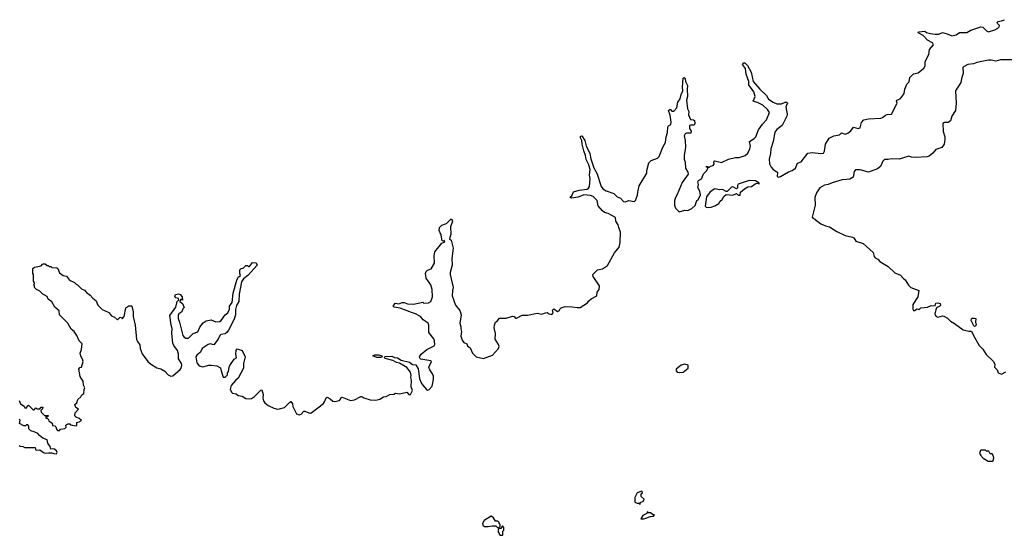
# Model space of a CAD drawing. Extents: x 2494159 to 2685562, y 773219 to 915170.
# Tile 106 of 201: x 2631591 to 2642105, y 824770 to 830275. Entities that reach past the tile are written whole.
import ezdxf

# ---------------------------------------------------------------- set-up
doc = ezdxf.new("R2010")
doc.units = 0

msp = doc.modelspace()

# ---------------------------------------------------------------- linework, layer by layer
at = {"layer": '0CON10XD'}
for points in [[(2635775, 827148), (2635655, 827194), (2635588, 827205), (2635578, 827215), (2635582, 827225), (2635603, 827247), (2635638, 827242), (2635675, 827256), (2635695, 827257), (2635732, 827242), (2635795, 827237), (2635895, 827258), (2635905, 827250), (2635955, 827253), (2635982, 827265), (2635999, 827315), (2635994, 827395), (2635980, 827445), (2635932, 827515), (2635924, 827566), (2635932, 827588), (2635945, 827602), (2635986, 827614), (2636021, 827675), (2636018, 827755), (2636023, 827797), (2636100, 827890), (2636130, 827905), (2636127, 827917), (2636115, 827910), (2636102, 827915), (2636090, 827975), (2636071, 828025), (2636073, 828057), (2636097, 828083), (2636150, 828100), (2636195, 828147), (2636205, 828147), (2636211, 828125), (2636190, 828065), (2636196, 827985), (2636180, 827935), (2636200, 827920), (2636221, 827835), (2636204, 827725), (2636209, 827655), (2636189, 827575), (2636189, 827555), (2636221, 827415), (2636212, 827385), (2636209, 827325), (2636245, 827228), (2636290, 827170), (2636304, 827125), (2636292, 827035), (2636303, 826997), (2636300, 826975), (2636308, 826945), (2636303, 826895), (2636317, 826855), (2636335, 826828), (2636366, 826816), (2636374, 826794), (2636403, 826773), (2636425, 826713), (2636466, 826676), (2636545, 826658), (2636640, 826695), (2636705, 826764), (2636710, 826785), (2636705, 826807), (2636668, 826865), (2636673, 826925), (2636658, 826985), (2636662, 827015), (2636672, 827045), (2636690, 827055), (2636715, 827088), (2636785, 827088), (2636855, 827110), (2636870, 827105), (2636885, 827090), (2636895, 827090), (2636955, 827122), (2637015, 827122), (2637115, 827142), (2637165, 827132), (2637204, 827146), (2637225, 827148), (2637243, 827133), (2637272, 827128), (2637286, 827144), (2637282, 827175), (2637295, 827188), (2637335, 827160), (2637355, 827170), (2637358, 827185), (2637372, 827198), (2637415, 827214), (2637491, 827211), (2637545, 827201), (2637575, 827203), (2637655, 827253), (2637670, 827275), (2637695, 827294), (2637753, 827327), (2637759, 827365), (2637777, 827395), (2637782, 827432), (2637714, 827534), (2637712, 827555), (2637762, 827605), (2637815, 827614), (2637868, 827652), (2637944, 827785), (2637991, 827845), (2638003, 827895), (2638007, 828005), (2637988, 828058), (2637981, 828085), (2637958, 828125), (2637953, 828163), (2637875, 828206), (2637835, 828218), (2637813, 828233), (2637769, 828289), (2637759, 828345), (2637715, 828387), (2637685, 828399), (2637615, 828404), (2637555, 828379), (2637485, 828369), (2637470, 828375), (2637472, 828385), (2637488, 828395), (2637504, 828436), (2637566, 828454), (2637652, 828465), (2637666, 828475), (2637676, 828495), (2637681, 828575), (2637674, 828615), (2637682, 828675), (2637669, 828725), (2637641, 828781), (2637632, 828825), (2637614, 828874), (2637596, 828945), (2637594, 828985), (2637579, 829015), (2637579, 829031), (2637595, 829036), (2637624, 828985), (2637640, 828930), (2637678, 828845), (2637689, 828791), (2637722, 828695), (2637754, 828635), (2637801, 828495), (2637819, 828469), (2637855, 828448), (2637935, 828419), (2637971, 828385), (2638008, 828368), (2638040, 828335), (2638055, 828332), (2638095, 828344), (2638156, 828334), (2638166, 828345), (2638189, 828401), (2638190, 828435), (2638205, 828500), (2638288, 828635), (2638288, 828665), (2638310, 828745), (2638335, 828773), (2638402, 828798), (2638421, 828815), (2638459, 828915), (2638486, 828965), (2638494, 829025), (2638508, 829072), (2638511, 829129), (2638518, 829142), (2638544, 829156), (2638549, 829181), (2638538, 829255), (2638520, 829305), (2638535, 829320), (2638555, 829300), (2638575, 829298), (2638608, 829335), (2638618, 829395), (2638645, 829430), (2638653, 829475), (2638673, 829515), (2638669, 829555), (2638675, 829650), (2638685, 829658), (2638697, 829645), (2638702, 829615), (2638723, 829573), (2638718, 829535), (2638721, 829455), (2638712, 829415), (2638721, 829325), (2638736, 829295), (2638731, 829261), (2638755, 829210), (2638787, 829207), (2638798, 829198), (2638800, 829165), (2638792, 829148), (2638755, 829150), (2638742, 829145), (2638742, 829115), (2638762, 829085), (2638758, 829062), (2638710, 829065), (2638698, 829055), (2638688, 829035), (2638697, 828985), (2638699, 828915), (2638686, 828825), (2638688, 828785), (2638696, 828755), (2638701, 828691), (2638727, 828647), (2638728, 828625), (2638665, 828537), (2638611, 828409), (2638592, 828378), (2638584, 828345), (2638584, 828295), (2638595, 828263), (2638634, 828224), (2638695, 828243), (2638725, 828238), (2638768, 828258), (2638805, 828290), (2638820, 828345), (2638835, 828350), (2638862, 828405), (2638853, 828445), (2638833, 828485), (2638838, 828515), (2638832, 828545), (2638841, 828559), (2638870, 828575), (2638892, 828628), (2638925, 828660), (2638940, 828685), (2638940, 828700), (2638925, 828700), (2638925, 828710), (2638938, 828708), (2638940, 828700), (2638955, 828700), (2638968, 828712), (2638995, 828718), (2639008, 828735), (2639002, 828755), (2639015, 828768), (2639085, 828749), (2639160, 828785), (2639236, 828804), (2639275, 828804), (2639336, 828824), (2639365, 828850), (2639389, 828895), (2639393, 828925), (2639383, 828975), (2639435, 829008), (2639452, 829025), (2639480, 829100), (2639521, 829159), (2639566, 829205), (2639598, 829285), (2639576, 829315), (2639525, 829361), (2639475, 829387), (2639422, 829405), (2639443, 829455), (2639430, 829505), (2639396, 829556), (2639377, 829575), (2639376, 829615), (2639347, 829695), (2639342, 829755), (2639310, 829795), (2639324, 829816), (2639335, 829814), (2639364, 829785), (2639402, 829715), (2639424, 829615), (2639494, 829534), (2639566, 829466), (2639586, 829425), (2639635, 829393), (2639675, 829378), (2639725, 829376), (2639766, 829396), (2639780, 829395), (2639788, 829385), (2639771, 829345), (2639786, 829265), (2639783, 829245), (2639733, 829147), (2639675, 829101), (2639656, 829075), (2639637, 828973), (2639611, 828895), (2639609, 828845), (2639593, 828785), (2639598, 828735), (2639615, 828701), (2639635, 828676), (2639675, 828652), (2639683, 828643), (2639681, 828601), (2639695, 828593), (2639715, 828600), (2639800, 828650), (2639839, 828665), (2639875, 828691), (2639897, 828743), (2639935, 828759), (2640005, 828851), (2640055, 828857), (2640145, 828846), (2640175, 828850), (2640185, 828870), (2640196, 828945), (2640235, 829009), (2640285, 829034), (2640345, 829046), (2640365, 829067), (2640405, 829052), (2640435, 829062), (2640465, 829088), (2640495, 829126), (2640545, 829114), (2640565, 829119), (2640581, 829179), (2640605, 829205), (2640655, 829217), (2640785, 829222), (2640805, 829230), (2640835, 829257), (2640855, 829263), (2640900, 829265), (2640960, 829385), (2640953, 829405), (2640958, 829415), (2640991, 829429), (2641010, 829450), (2641034, 829486), (2641044, 829535), (2641064, 829585), (2641088, 829612), (2641095, 829658), (2641135, 829698), (2641185, 829708), (2641245, 829757), (2641258, 829782), (2641261, 829829), (2641300, 829905), (2641306, 829955), (2641347, 830005), (2641338, 830028), (2641285, 830056), (2641238, 830108), (2641184, 830135), (2641188, 830145), (2641255, 830153), (2641275, 830139), (2641315, 830126), (2641365, 830119), (2641405, 830120), (2641443, 830137), (2641495, 830123), (2641545, 830101), (2641590, 830115), (2641625, 830140), (2641705, 830138), (2641747, 830163), (2641855, 830200), (2641875, 830195), (2641916, 830156), (2641935, 830146), (2642005, 830168), (2642036, 830184), (2642050, 830200), (2642054, 830214), (2642032, 830235), (2642030, 830245), (2642040, 830255), (2642076, 830264), (2642108, 830275)], [(2642235, 829848), (2642065, 829848), (2642015, 829833), (2641965, 829843), (2641935, 829842), (2641811, 829819), (2641775, 829804), (2641715, 829795), (2641668, 829772), (2641663, 829765), (2641667, 829705), (2641646, 829645), (2641641, 829605), (2641582, 829515), (2641590, 829385), (2641583, 829305), (2641545, 829245), (2641531, 829195), (2641505, 829178), (2641465, 829178), (2641448, 829165), (2641451, 829081), (2641469, 829025), (2641471, 828995), (2641464, 828945), (2641438, 828912), (2641375, 828889), (2641340, 828850), (2641301, 828819), (2641280, 828810), (2641155, 828803), (2641115, 828807), (2641085, 828818), (2640983, 828787), (2640895, 828791), (2640865, 828782), (2640825, 828783), (2640808, 828765), (2640781, 828709), (2640749, 828681), (2640655, 828648), (2640565, 828673), (2640515, 828671), (2640502, 828655), (2640489, 828595), (2640455, 828574), (2640418, 828568), (2640375, 828564), (2640268, 828535), (2640225, 828516), (2640183, 828507), (2640135, 828479), (2640100, 828425), (2640082, 828378), (2640084, 828295), (2640054, 828165), (2640145, 828094), (2640195, 828074), (2640238, 828065), (2640315, 828013), (2640405, 827970), (2640485, 827953), (2640497, 827945), (2640519, 827909), (2640597, 827887), (2640705, 827788), (2640714, 827745), (2640725, 827732), (2640755, 827718), (2640775, 827692), (2640865, 827640), (2640935, 827572), (2640995, 827547), (2641025, 827517), (2641047, 827497), (2641081, 827441), (2641105, 827417), (2641192, 827382), (2641183, 827315), (2641128, 827235), (2641128, 827185), (2641135, 827170), (2641145, 827170), (2641175, 827188), (2641195, 827180), (2641215, 827200), (2641286, 827204), (2641325, 827222), (2641365, 827220), (2641375, 827250), (2641395, 827252), (2641420, 827245), (2641422, 827225), (2641417, 827215), (2641382, 827198), (2641373, 827177), (2641364, 827136), (2641375, 827108), (2641395, 827100), (2641445, 827112), (2641459, 827109), (2641498, 827088), (2641530, 827055), (2641572, 827032), (2641664, 826964), (2641725, 826948), (2641755, 826950), (2641775, 826902), (2641835, 826798), (2641876, 826756), (2641910, 826700), (2641988, 826625), (2642002, 826595), (2642000, 826565), (2642030, 826535), (2642040, 826505), (2642075, 826490), (2642120, 826515)], [(2638935, 828270), (2638975, 828273), (2639014, 828286), (2639056, 828314), (2639071, 828339), (2639093, 828357), (2639111, 828389), (2639135, 828410), (2639205, 828402), (2639245, 828418), (2639263, 828403), (2639285, 828400), (2639286, 828434), (2639330, 828470), (2639365, 828490), (2639405, 828495), (2639445, 828524), (2639465, 828528), (2639486, 828524), (2639482, 828535), (2639449, 828555), (2639382, 828558), (2639262, 828518), (2639254, 828505), (2639255, 828480), (2639245, 828470), (2639205, 828490), (2639193, 828487), (2639145, 828440), (2639135, 828440), (2639095, 828463), (2639065, 828460), (2639015, 828470), (2638964, 828436), (2638923, 828385), (2638912, 828285), (2638920, 828275), (2638935, 828270)], [(2631585, 826210), (2631600, 826175), (2631638, 826148), (2631645, 826130), (2631668, 826132), (2631672, 826148), (2631685, 826160), (2631735, 826110), (2631745, 826110), (2631765, 826130), (2631775, 826120), (2631805, 826120), (2631822, 826138), (2631838, 826138), (2631835, 826120), (2631818, 826102), (2631820, 826085), (2631855, 826050), (2631895, 826050), (2631900, 826045), (2631885, 826030), (2631872, 826038), (2631872, 826022), (2631888, 826018), (2631900, 826005), (2631902, 825992), (2631938, 825968), (2631942, 825942), (2631965, 825940), (2631978, 825928), (2631983, 825903), (2631995, 825890), (2632015, 825890), (2632028, 825902), (2632075, 825910), (2632088, 825925), (2632083, 825947), (2632105, 825960), (2632125, 825960), (2632135, 825950), (2632195, 825940), (2632200, 825945), (2632200, 825975), (2632225, 825980), (2632250, 825995), (2632228, 826018), (2632195, 826030), (2632180, 826045), (2632182, 826078), (2632220, 826115), (2632190, 826135), (2632180, 826165), (2632200, 826185), (2632211, 826219), (2632245, 826250), (2632255, 826270), (2632277, 826283), (2632280, 826325), (2632288, 826345), (2632273, 826373), (2632268, 826415), (2632246, 826446), (2632237, 826467), (2632222, 826545), (2632235, 826560), (2632250, 826565), (2632268, 826625), (2632262, 826652), (2632243, 826683), (2632238, 826715), (2632252, 826755), (2632260, 826815), (2632225, 826848), (2632200, 826905), (2632172, 826945), (2632142, 826972), (2632106, 827036), (2632018, 827125), (2632012, 827165), (2631968, 827205), (2631933, 827263), (2631895, 827290), (2631885, 827320), (2631840, 827345), (2631808, 827378), (2631770, 827395), (2631750, 827415), (2631750, 827435), (2631740, 827445), (2631750, 827455), (2631750, 827465), (2631740, 827485), (2631740, 827555), (2631730, 827565), (2631733, 827617), (2631748, 827632), (2631822, 827648), (2631834, 827666), (2631845, 827670), (2631865, 827668), (2631885, 827650), (2631895, 827650), (2631905, 827640), (2631925, 827640), (2631935, 827630), (2631987, 827627), (2631997, 827617), (2632015, 827572), (2632054, 827544), (2632090, 827535), (2632124, 827494), (2632175, 827470), (2632195, 827450), (2632210, 827445), (2632252, 827402), (2632285, 827387), (2632304, 827364), (2632342, 827335), (2632371, 827301), (2632408, 827275), (2632427, 827227), (2632472, 827182), (2632535, 827153), (2632550, 827145), (2632553, 827133), (2632572, 827112), (2632605, 827100), (2632635, 827070), (2632665, 827100), (2632680, 827095), (2632685, 827080), (2632707, 827105), (2632725, 827200), (2632755, 827220), (2632785, 827220), (2632790, 827215), (2632803, 827155), (2632803, 827105), (2632824, 827015), (2632840, 826860), (2632848, 826838), (2632873, 826805), (2632878, 826765), (2632898, 826708), (2632960, 826625), (2632989, 826599), (2633055, 826558), (2633098, 826548), (2633142, 826522), (2633175, 826483), (2633205, 826470), (2633225, 826472), (2633305, 826542), (2633315, 826555), (2633324, 826585), (2633320, 826605), (2633288, 826655), (2633288, 826705), (2633275, 826742), (2633236, 826795), (2633225, 826822), (2633214, 826926), (2633218, 826978), (2633208, 827015), (2633194, 827116), (2633258, 827205), (2633273, 827265), (2633290, 827285), (2633288, 827298), (2633260, 827305), (2633248, 827315), (2633255, 827340), (2633287, 827347), (2633305, 827340), (2633327, 827317), (2633328, 827282), (2633315, 827290), (2633300, 827275), (2633302, 827265), (2633330, 827245), (2633348, 827202), (2633333, 827187), (2633323, 827157), (2633292, 827135), (2633284, 827116), (2633283, 827085), (2633299, 827045), (2633332, 826905), (2633346, 826886), (2633365, 826874), (2633395, 826874), (2633445, 826923), (2633495, 826942), (2633516, 826994), (2633552, 827038), (2633581, 827059), (2633635, 827069), (2633685, 827049), (2633725, 827052), (2633744, 827065), (2633785, 827123), (2633813, 827145), (2633831, 827185), (2633830, 827215), (2633861, 827255), (2633870, 827355), (2633910, 827495), (2633924, 827526), (2633950, 827545), (2633942, 827565), (2633942, 827605), (2633955, 827620), (2633978, 827622), (2634005, 827650), (2634025, 827650), (2634035, 827640), (2634045, 827640), (2634078, 827682), (2634115, 827678), (2634128, 827655), (2634028, 827545), (2633981, 827509), (2633960, 827475), (2633936, 827346), (2633931, 827265), (2633906, 827225), (2633895, 827180), (2633897, 827123), (2633883, 827077), (2633821, 826959), (2633804, 826936), (2633785, 826922), (2633740, 826915), (2633727, 826905), (2633712, 826865), (2633665, 826802), (2633625, 826813), (2633605, 826807), (2633540, 826765), (2633523, 826725), (2633483, 826695), (2633471, 826675), (2633483, 826613), (2633509, 826579), (2633545, 826570), (2633612, 826588), (2633635, 826588), (2633695, 826578), (2633735, 826558), (2633744, 826525), (2633765, 826460), (2633785, 826460), (2633810, 826485), (2633810, 826505), (2633822, 826518), (2633828, 826565), (2633836, 826584), (2633881, 826649), (2633908, 826665), (2633900, 826705), (2633902, 826748), (2633915, 826760), (2633965, 826742), (2633998, 826675), (2633982, 826605), (2633980, 826555), (2633925, 826448), (2633896, 826424), (2633850, 826370), (2633840, 826325), (2633858, 826295), (2633865, 826288), (2633901, 826281), (2633925, 826264), (2633965, 826254), (2634005, 826231), (2634045, 826228), (2634065, 826232), (2634097, 826253), (2634165, 826320), (2634175, 826322), (2634192, 826275), (2634189, 826235), (2634196, 826205), (2634209, 826185), (2634244, 826155), (2634305, 826126), (2634345, 826117), (2634365, 826119), (2634417, 826133), (2634475, 826193), (2634485, 826197), (2634504, 826175), (2634509, 826145), (2634548, 826068), (2634575, 826056), (2634595, 826064), (2634625, 826094), (2634635, 826096), (2634677, 826077), (2634695, 826074), (2634715, 826083), (2634835, 826179), (2634847, 826195), (2634862, 826238), (2634875, 826246), (2634908, 826228), (2634935, 826201), (2634955, 826199), (2635005, 826211), (2635017, 826223), (2635025, 826242), (2635035, 826246), (2635125, 826211), (2635165, 826218), (2635235, 826253), (2635245, 826253), (2635266, 826236), (2635335, 826217), (2635395, 826213), (2635437, 826223), (2635475, 826248), (2635505, 826252), (2635545, 826272), (2635585, 826278), (2635605, 826288), (2635645, 826282), (2635725, 826298), (2635745, 826273), (2635755, 826269), (2635765, 826274), (2635784, 826315), (2635770, 826355), (2635774, 826425), (2635768, 826455), (2635773, 826477), (2635765, 826512), (2635725, 826560), (2635648, 826608), (2635615, 826616), (2635577, 826637), (2635492, 826658), (2635483, 826667), (2635492, 826678), (2635565, 826683), (2635595, 826669), (2635625, 826665), (2635665, 826641), (2635755, 826620), (2635785, 826594), (2635821, 826591), (2635847, 826547), (2635862, 826445), (2635876, 826405), (2635894, 826375), (2635934, 826325), (2635945, 826320), (2635965, 826328), (2635995, 826362), (2636009, 826435), (2636008, 826468), (2636000, 826495), (2635970, 826535), (2635961, 826565), (2635988, 826625), (2635982, 826632), (2635875, 826652), (2635863, 826663), (2635862, 826675), (2635878, 826705), (2635937, 826753), (2636018, 826792), (2636024, 826806), (2636022, 826845), (2636015, 826866), (2635959, 826935), (2635961, 827015), (2635954, 827035), (2635901, 827071), (2635870, 827105), (2635817, 827135), (2635775, 827148)], [(2641785, 826998), (2641778, 827005), (2641752, 827065), (2641755, 827080), (2641763, 827087), (2641785, 827090), (2641800, 827085), (2641798, 827045), (2641803, 827015), (2641795, 827002), (2641785, 826998)], [(2635445, 826667), (2635405, 826669), (2635363, 826685), (2635382, 826698), (2635425, 826698), (2635458, 826685), (2635460, 826675), (2635455, 826672), (2635445, 826667)], [(2638635, 826508), (2638675, 826512), (2638730, 826555), (2638728, 826588), (2638695, 826597), (2638655, 826588), (2638600, 826545), (2638600, 826525), (2638613, 826513), (2638635, 826508)], [(2631585, 825730), (2631595, 825720), (2631625, 825718), (2631645, 825708), (2631755, 825708), (2631760, 825685), (2631768, 825678), (2631805, 825682), (2631845, 825653), (2631865, 825647), (2631899, 825651), (2631935, 825652), (2631955, 825643), (2631985, 825640), (2631992, 825655), (2631983, 825673), (2631955, 825692), (2631925, 825690), (2631917, 825717), (2631892, 825755), (2631885, 825790), (2631837, 825807), (2631804, 825834), (2631785, 825858), (2631746, 825876), (2631710, 825885), (2631688, 825908), (2631690, 825935), (2631678, 825948), (2631665, 825950), (2631655, 825940), (2631635, 825940), (2631590, 825965), (2631595, 826000), (2631585, 826010)], [(2641975, 825562), (2641985, 825570), (2641992, 825595), (2641987, 825627), (2641975, 825640), (2641955, 825640), (2641938, 825668), (2641915, 825670), (2641905, 825680), (2641855, 825680), (2641850, 825675), (2641840, 825645), (2641850, 825635), (2641850, 825625), (2641880, 825595), (2641933, 825563), (2641975, 825562)], [(2638215, 825100), (2638220, 825125), (2638248, 825132), (2638258, 825155), (2638228, 825185), (2638228, 825212), (2638240, 825225), (2638235, 825240), (2638185, 825222), (2638158, 825175), (2638160, 825125), (2638185, 825112), (2638202, 825112), (2638215, 825100)], [(2638255, 824945), (2638325, 824970), (2638360, 824975), (2638370, 824990), (2638355, 824990), (2638325, 825010), (2638305, 825010), (2638290, 825020), (2638288, 825002), (2638245, 824982), (2638222, 824945), (2638255, 824945)], [(2636705, 824850), (2636720, 824865), (2636720, 824885), (2636710, 824895), (2636710, 824905), (2636695, 824920), (2636672, 824922), (2636652, 824955), (2636626, 824976), (2636551, 824929), (2636532, 824895), (2636537, 824877), (2636555, 824863), (2636595, 824863), (2636635, 824872), (2636675, 824870), (2636692, 824852), (2636705, 824850)], [(2636745, 824770), (2636750, 824775), (2636750, 824815), (2636760, 824825), (2636760, 824855), (2636745, 824870), (2636728, 824842), (2636700, 824835), (2636700, 824805), (2636710, 824795), (2636712, 824782), (2636725, 824770), (2636745, 824770)]]:
    msp.add_lwpolyline(points, dxfattribs=at)

doc.saveas('drawing.dxf')
